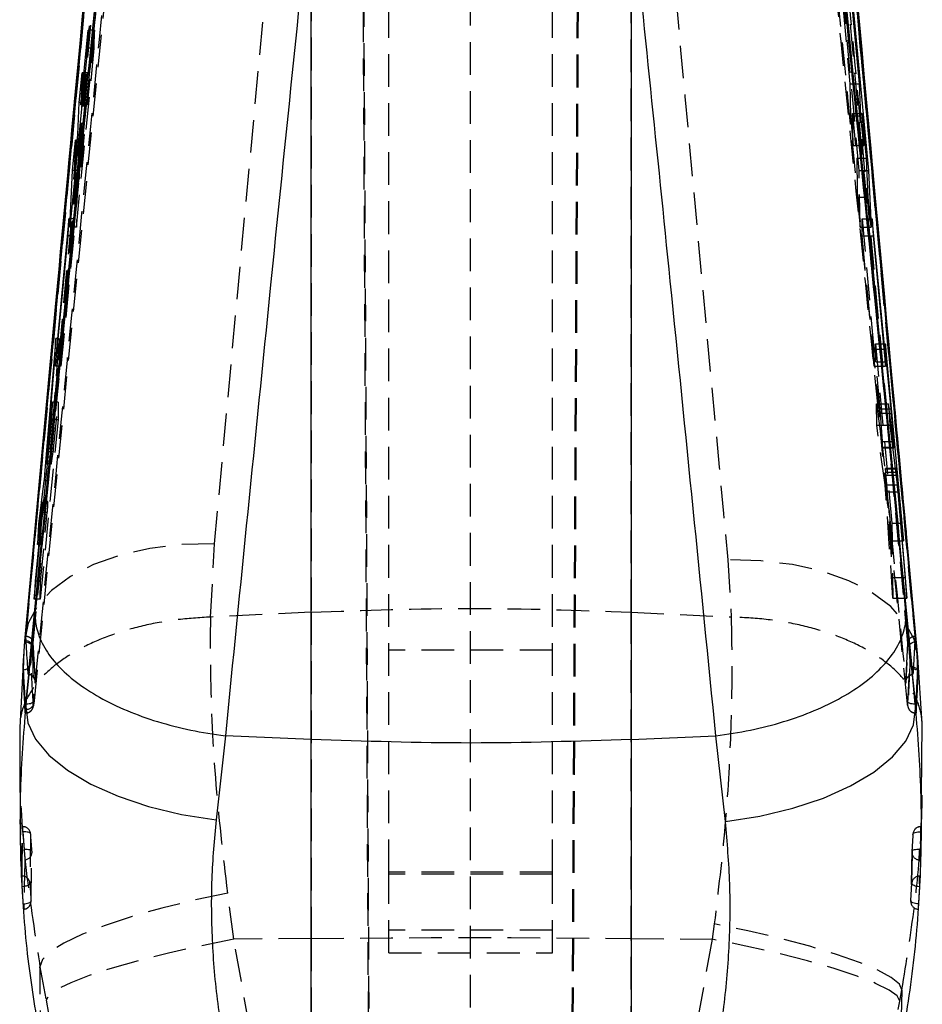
# Model space of a CAD drawing. Extents: x 29 to 415, y 5 to 292.
# Tile 19 of 25: x 266 to 301, y 127 to 165. Entities that reach past the tile are written whole.
import ezdxf

# ---------------------------------------------------------------- set-up
doc = ezdxf.new("R2010")
doc.units = 0
doc.linetypes.add('HIDDEN', pattern=[1.905, 1.27, -0.635])
doc.layers.get('0').update_dxf_attribs({"linetype": 'CONTINUOUS'})

msp = doc.modelspace()

# ---------------------------------------------------------------- linework, layer by layer
at = {"color": 7, "linetype": 'HIDDEN'}
for p, q in [((273.464597, 144.882441), (277.210506, 185.475849)), ((277.210506, 185.475849), (277.210506, 142.224338)), ((289.630722, 142.224338), (289.630722, 185.075487)), ((266.389496, 140.946016), (270.307654, 183.347188)), ((279.139267, 182.757006), (279.530055, 105.971475)), ((279.47313, 124.938012), (279.181867, 182.759193)), ((280.22582, 132.134405), (280.22582, 182.723773)), ((283.40082, 105.930608), (283.40082, 182.867381)), ((286.57582, 132.134405), (286.57582, 182.725295)), ((287.662383, 182.910214), (287.270825, 105.959233)), ((287.621292, 182.910847), (287.32573, 124.246818)), ((266.152113, 138.661486), (269.903289, 175.874491)), ((270.206592, 176.005605), (266.455341, 138.789502)), ((298.483203, 159.363827), (297.851226, 166.318654)), ((297.86165, 165.621937), (298.124585, 162.72837)), ((268.805472, 164.812206), (268.516283, 161.918641)), ((268.805472, 164.812206), (268.553212, 164.812206)), ((268.794708, 164.115489), (268.805472, 164.812206)), ((266.975853, 146.904599), (268.736221, 164.333456)), ((268.099628, 157.160661), (268.794708, 164.115489)), ((268.794708, 164.115489), (268.527221, 164.115489)), ((268.535439, 163.158488), (268.323826, 163.158488)), ((268.535439, 163.158488), (268.419764, 162.001061)), ((298.124585, 162.72837), (298.143136, 161.488524)), ((298.124585, 162.72837), (298.495098, 162.72837)), ((268.419764, 162.001061), (268.277491, 162.001061)), ((268.516283, 161.918641), (268.313451, 161.918641)), ((298.143136, 161.488524), (298.24831, 160.331099)), ((298.143136, 161.488524), (298.546231, 161.488524)), ((298.229759, 161.570944), (298.387115, 159.839271)), ((298.24831, 160.331099), (298.229759, 161.570944)), ((298.229759, 161.570944), (298.542832, 161.570944)), ((268.250816, 160.53599), (268.060881, 160.53599)), ((268.250816, 160.53599), (268.133668, 159.363827)), ((268.400608, 160.761215), (268.200825, 160.761215)), ((268.400608, 160.761215), (268.227541, 159.029542)), ((268.227541, 159.029542), (268.250816, 160.53599)), ((298.24831, 160.331099), (298.658218, 160.331099)), ((298.387115, 159.839271), (298.409653, 158.332823)), ((298.387115, 159.839271), (298.770177, 159.839271)), ((268.133668, 159.363827), (268.010034, 159.363827)), ((268.133668, 159.363827), (268.099628, 157.160661)), ((298.516167, 157.160661), (298.483203, 159.363827)), ((298.483203, 159.363827), (298.791559, 159.363827)), ((268.227541, 159.029542), (268.03232, 159.029542)), ((298.409653, 158.332823), (298.516167, 157.160661)), ((298.409653, 158.332823), (298.837927, 158.332823)), ((267.506051, 152.434409), (268.011495, 157.491576)), ((268.011495, 157.491576), (267.810219, 157.491576)), ((298.60495, 156.825685), (298.594975, 157.491906)), ((298.594975, 157.491906), (299.054538, 152.434242)), ((298.594975, 157.491906), (298.990358, 157.491906)), ((268.099628, 157.160661), (267.850465, 157.160661)), ((298.516167, 157.160661), (298.951697, 157.160661)), ((268.001212, 156.825549), (267.495771, 151.768435)), ((268.001212, 156.825549), (267.779347, 156.825549)), ((299.064513, 151.768052), (298.60495, 156.825685)), ((298.60495, 156.825685), (299.021855, 156.825685)), ((267.036296, 147.587021), (267.437307, 152.843092)), ((267.437307, 152.843092), (267.30805, 152.843092)), ((267.437307, 152.843092), (267.424538, 152.016011)), ((299.129283, 151.944224), (299.118848, 152.641044)), ((299.118848, 152.641044), (299.750825, 145.685882)), ((299.118848, 152.641044), (299.500089, 152.641044)), ((267.506051, 152.434409), (267.355945, 152.434409)), ((299.054538, 152.434242), (299.064513, 151.768052)), ((299.054538, 152.434242), (299.444183, 152.434242)), ((267.424538, 152.016011), (267.265588, 152.016011)), ((267.495771, 151.768435), (267.29173, 151.768435)), ((299.064513, 151.768052), (299.508253, 151.768052)), ((299.294905, 150.121496), (299.129283, 151.944224)), ((299.129283, 151.944224), (299.536712, 151.944224)), ((267.399296, 150.380802), (267.179453, 150.380802)), ((267.217138, 148.558245), (267.399296, 150.380802)), ((267.399296, 150.380802), (267.388541, 149.684188)), ((299.166161, 149.481204), (299.153775, 150.308528)), ((299.153775, 150.308528), (299.385558, 148.631186)), ((299.153775, 150.308528), (299.624797, 150.308528)), ((299.294905, 150.121496), (299.710091, 150.121496)), ((299.383062, 148.8523), (299.308002, 149.954975)), ((299.308002, 149.954975), (299.724858, 149.954975)), ((267.388541, 149.684188), (266.693474, 142.729819)), ((267.388541, 149.684188), (267.141863, 149.684188)), ((299.488091, 147.167236), (299.166161, 149.481204)), ((299.166161, 149.481204), (299.670498, 149.481204)), ((299.383062, 148.8523), (299.816804, 148.8523)), ((299.385558, 148.631186), (299.774514, 148.63119)), ((267.136251, 148.247533), (266.948444, 148.247533)), ((267.203588, 148.445331), (267.020957, 148.445331)), ((267.217138, 148.558245), (267.031977, 148.558245)), ((267.1316, 148.005009), (267.203588, 148.445331)), ((299.391644, 148.602911), (299.777973, 148.602911)), ((299.392921, 148.606897), (299.833808, 148.606897)), ((267.125986, 148.087387), (266.935771, 148.087387)), ((266.975835, 147.983), (267.126137, 147.983)), ((267.1316, 148.005009), (266.977982, 148.005009)), ((267.036296, 147.587021), (266.937188, 147.587021)), ((299.499236, 147.787884), (299.877707, 147.787884)), ((299.876639, 147.796602), (299.500949, 147.796602)), ((299.509842, 147.542962), (299.782542, 143.567946)), ((299.509842, 147.542962), (299.907676, 147.542962)), ((299.76126, 144.989096), (299.518536, 147.660345)), ((299.518536, 147.660345), (299.944328, 147.660345)), ((266.738424, 145.641924), (267.009431, 147.320726)), ((267.009431, 147.320726), (266.911199, 147.320726)), ((299.488091, 147.167236), (299.953652, 147.167236)), ((299.79445, 142.772776), (299.512606, 146.894966)), ((299.512606, 146.894966), (299.979718, 146.894966)), ((266.988881, 146.490098), (266.792195, 146.490098)), ((266.995649, 146.428068), (266.824079, 146.428068)), ((266.994705, 146.514536), (266.832517, 146.514536)), ((266.992643, 146.509432), (266.988881, 146.490098)), ((266.704226, 143.426363), (266.97118, 146.097337)), ((266.97118, 146.097337), (266.791802, 146.097337)), ((266.738424, 145.641924), (266.687603, 145.641924)), ((266.726154, 144.847025), (266.738424, 145.641924)), ((299.750825, 145.685882), (299.76126, 144.989096)), ((299.750825, 145.685882), (300.132362, 145.685882)), ((266.726154, 144.847025), (266.589582, 144.847025)), ((273.311837, 142.038677), (273.464597, 144.882441)), ((299.76126, 144.989096), (300.198719, 144.989096)), ((293.38114, 144.258742), (293.520504, 142.039139)), ((266.704226, 143.426363), (266.531124, 143.426363)), ((266.693474, 142.729819), (266.704226, 143.426363)), ((299.782542, 143.567946), (299.79445, 142.772776)), ((299.782542, 143.567946), (300.265431, 143.567946)), ((266.693474, 142.729819), (266.463145, 142.729819)), ((299.79445, 142.772776), (300.333717, 142.772776)), ((277.210506, 142.224338), (273.313757, 142.038756)), ((277.210506, 142.224338), (277.210506, 129.566175)), ((289.630722, 142.224338), (293.516368, 142.039285)), ((289.630722, 129.566175), (289.630722, 142.224338)), ((273.313757, 142.038756), (273.311837, 142.038677)), ((293.520504, 142.039139), (293.516368, 142.039285)), ((266.139023, 141.300116), (266.148125, 141.299215)), ((266.507504, 139.518057), (266.417933, 141.05779)), ((300.337245, 140.229852), (300.377262, 141.021371)), ((300.64178, 141.299192), (300.651094, 141.300116)), ((266.06081, 140.713454), (266.02197, 139.992368)), ((266.384592, 140.893184), (266.389496, 140.946016)), ((286.57582, 140.758224), (280.22582, 140.758224)), ((300.331255, 140.269895), (300.289392, 139.515784)), ((300.295671, 139.468369), (300.337245, 140.229852)), ((300.451874, 140.304454), (300.453152, 140.269749)), ((266.455341, 138.789502), (266.443614, 138.676435)), ((266.121175, 138.446276), (266.128616, 138.317127)), ((266.128616, 138.317127), (266.129443, 138.321963)), ((266.140386, 138.463624), (266.152113, 138.661486)), ((266.143273, 138.661486), (266.152113, 138.661486)), ((300.370095, 138.592717), (300.369046, 138.5923)), ((300.649909, 138.661486), (300.658961, 138.661486)), ((300.672274, 138.316487), (300.673326, 138.317127)), ((300.673326, 138.317127), (300.680454, 138.454889)), ((266.020082, 133.902174), (266.000298, 133.902174)), ((266.020082, 133.701876), (266.020082, 133.903657)), ((300.874507, 133.701876), (300.874507, 133.902971)), ((300.890162, 133.902174), (300.874507, 133.902174)), ((266.016213, 133.701876), (266.070772, 133.012191)), ((266.016213, 133.701876), (266.020082, 133.701876)), ((300.874507, 133.701876), (300.878733, 133.701876)), ((266.070772, 133.012191), (266.074504, 132.968773)), ((266.074504, 133.012191), (266.070772, 133.012191)), ((266.074504, 132.968773), (266.074504, 133.012191)), ((300.830898, 132.94964), (300.835296, 133.012191)), ((300.830898, 133.012191), (300.830898, 132.94964)), ((300.835296, 133.012191), (300.830898, 133.012191)), ((265.978979, 131.988653), (265.993574, 131.988653)), ((265.993574, 131.658558), (265.993574, 131.988653)), ((286.57582, 132.134405), (280.22582, 132.134405)), ((280.22582, 129.005656), (280.22582, 132.134405)), ((286.57582, 132.064675), (280.22582, 132.064675)), ((286.57582, 129.005656), (286.57582, 132.134405)), ((300.829719, 131.67904), (300.829719, 131.988653)), ((300.829719, 131.988653), (300.843441, 131.988653)), ((265.99738, 131.587573), (265.993574, 131.658558)), ((300.829719, 131.67904), (300.825145, 131.587599)), ((274.208949, 129.535266), (273.97255, 131.323111)), ((300.48646, 131.010645), (300.486974, 131.02242)), ((292.859158, 130.1292), (292.779553, 129.53375)), ((277.210506, 129.566175), (274.208949, 129.535266)), ((277.210506, 112.90269), (274.208949, 129.535266)), ((277.210506, 129.566175), (277.210506, 112.90269)), ((286.57582, 129.883357), (280.22582, 129.883357)), ((289.630722, 112.338689), (289.630722, 129.566175)), ((289.630722, 129.566175), (292.779553, 129.53375)), ((292.779553, 129.53375), (289.630722, 112.338689)), ((280.22582, 129.005656), (286.57582, 129.005656)), ((266.666343, 128.618163), (266.687262, 128.469714)), ((266.687262, 128.469714), (266.923645, 127.16613)), ((300.061131, 127.137505), (300.140734, 127.571688)), ((266.923645, 127.16613), (269.924813, 110.535045)), ((296.912415, 109.942932), (300.061131, 127.137505))]:
    msp.add_line(p, q, dxfattribs=at)
at = {"color": 7, "linetype": 'CONTINUOUS'}
for p, q in [((266.139023, 141.300116), (269.92472, 181.939278)), ((268.736221, 164.333456), (269.9019, 175.874491)), ((277.210506, 137.285743), (277.210506, 170.326653)), ((289.630722, 169.995325), (289.630722, 137.285743)), ((298.19443, 166.318654), (298.850376, 159.363827)), ((298.495098, 162.72837), (298.219823, 165.621937)), ((268.274191, 161.918641), (268.553212, 164.812206)), ((268.553212, 164.812206), (268.527221, 164.115489)), ((268.527221, 164.115489), (267.850465, 157.160661)), ((268.21396, 162.001061), (268.323826, 163.158488)), ((268.323826, 163.158488), (268.274191, 161.918641)), ((298.546231, 161.488524), (298.495098, 162.72837)), ((268.162564, 160.761215), (268.21396, 162.001061)), ((268.277491, 162.001061), (268.21396, 162.001061)), ((268.313451, 161.918641), (268.274191, 161.918641)), ((298.542832, 161.570944), (298.605272, 161.570944)), ((298.658218, 160.331099), (298.546231, 161.488524)), ((298.605272, 161.570944), (298.658218, 160.331099)), ((298.770177, 159.839271), (298.605272, 161.570944)), ((267.94985, 159.363827), (268.060881, 160.53599)), ((267.995533, 159.029542), (268.162564, 160.761215)), ((268.060881, 160.53599), (267.995533, 159.029542)), ((268.200825, 160.761215), (268.162564, 160.761215)), ((298.837927, 158.332823), (298.770177, 159.839271)), ((267.850465, 157.160661), (267.94985, 159.363827)), ((268.010034, 159.363827), (267.94985, 159.363827)), ((298.791559, 159.363827), (298.850376, 159.363827)), ((298.850376, 159.363827), (298.951697, 157.160661)), ((268.03232, 159.029542), (267.995533, 159.029542)), ((298.951697, 157.160661), (298.837927, 158.332823)), ((267.810219, 157.491576), (267.3262, 152.434409)), ((267.779347, 156.825549), (267.810219, 157.491576)), ((299.473058, 152.434242), (298.990358, 157.491906)), ((298.990358, 157.491906), (299.021855, 156.825685)), ((267.29173, 151.768435), (267.779347, 156.825549)), ((299.021855, 156.825685), (299.508253, 151.768052)), ((267.281511, 154.077605), (266.081666, 141.100634)), ((267.30805, 152.843092), (266.86871, 147.587021)), ((267.265588, 152.016011), (267.30805, 152.843092)), ((300.157394, 145.685882), (299.500089, 152.641044)), ((299.500089, 152.641044), (299.536712, 151.944224)), ((267.3262, 152.434409), (267.29173, 151.768435)), ((267.355945, 152.434409), (267.3262, 152.434409)), ((299.444183, 152.434242), (299.473058, 152.434242)), ((299.508253, 151.768052), (299.473058, 152.434242)), ((266.948444, 148.247533), (267.265588, 152.016011)), ((299.536712, 151.944224), (299.710091, 150.121496)), ((267.179453, 150.380802), (267.002763, 148.558245)), ((267.141863, 149.684188), (267.179453, 150.380802)), ((299.828808, 148.63119), (299.624797, 150.308528)), ((299.624797, 150.308528), (299.670498, 149.481204)), ((299.724858, 149.954975), (299.816804, 148.8523)), ((266.463145, 142.729819), (267.141863, 149.684188)), ((299.670498, 149.481204), (299.953652, 147.167236)), ((299.774514, 148.63119), (299.828808, 148.631186)), ((266.990706, 148.445331), (266.934493, 148.005009)), ((299.777973, 148.602911), (299.833001, 148.602911)), ((266.93087, 147.983), (266.975835, 147.983)), ((266.977982, 148.005009), (266.934493, 148.005009)), ((299.928965, 147.796602), (299.876639, 147.796602)), ((299.877707, 147.787884), (299.928305, 147.787884)), ((299.928305, 147.787884), (299.928965, 147.793677)), ((299.944328, 147.660345), (300.198719, 144.989096)), ((300.284655, 143.567946), (299.945807, 147.542962)), ((266.843022, 147.320726), (266.635799, 145.641924)), ((266.143273, 138.661486), (266.975853, 146.904599)), ((299.979718, 146.894966), (300.333717, 142.772776)), ((266.589582, 144.847025), (266.792195, 146.490098)), ((266.792195, 146.490098), (266.795769, 146.513496)), ((266.824079, 146.428068), (266.792245, 146.428068)), ((266.832517, 146.514536), (266.796009, 146.514536)), ((266.764197, 146.097337), (266.505282, 143.426363)), ((266.635799, 145.641924), (266.589582, 144.847025)), ((266.687603, 145.641924), (266.635799, 145.641924)), ((300.132362, 145.685882), (300.157394, 145.685882)), ((300.198719, 144.989096), (300.157394, 145.685882)), ((300.764039, 140.478612), (300.321752, 145.271767)), ((266.505282, 143.426363), (266.463145, 142.729819)), ((266.531124, 143.426363), (266.505282, 143.426363)), ((300.265431, 143.567946), (300.284655, 143.567946)), ((300.333717, 142.772776), (300.284655, 143.567946)), ((266.142074, 138.564304), (266.506316, 142.2324)), ((300.296852, 142.232482), (300.668044, 138.488427)), ((266.081666, 141.100634), (266.06081, 140.713454)), ((266.081666, 141.100634), (266.084047, 140.989874)), ((266.092507, 141.081933), (266.084047, 140.989874)), ((266.097465, 141.135097), (266.092507, 141.081933)), ((300.758343, 140.348893), (300.764039, 140.478612)), ((300.926702, 137.887572), (300.764039, 140.478612)), ((266.02197, 139.992368), (265.901357, 137.753077)), ((266.015948, 139.992368), (266.036583, 139.992368)), ((300.756547, 139.992368), (300.755258, 140.053306)), ((300.756547, 139.992368), (300.780657, 139.992368)), ((266.140291, 138.631672), (266.143273, 138.661486)), ((266.140291, 138.631672), (266.142074, 138.564304)), ((300.658961, 138.661486), (300.670959, 138.543286)), ((300.668044, 138.488427), (300.670959, 138.543286)), ((265.901357, 137.753077), (265.903458, 136.600618)), ((300.904026, 135.120303), (300.926702, 137.887572)), ((273.887887, 137.43211), (273.52021, 134.169579)), ((273.881876, 137.432598), (273.887887, 137.43211)), ((277.210506, 137.285743), (273.887887, 137.43211)), ((277.210506, 123.95531), (277.210506, 137.285743)), ((289.630722, 137.285743), (292.915361, 137.430437)), ((289.630722, 137.285743), (289.630722, 123.95531)), ((292.915361, 137.430437), (292.921362, 137.430925)), ((293.290007, 134.100792), (292.915361, 137.430437)), ((266.061462, 130.927075), (266.056871, 130.701095)), ((300.770377, 130.70241), (300.770143, 130.701036))]:
    msp.add_line(p, q, dxfattribs=at)
at = {"color": 8, "linetype": 'CONTINUOUS'}
for p, q in [((267.020957, 148.445331), (266.990706, 148.445331)), ((267.031977, 148.558245), (267.002763, 148.558245)), ((266.937188, 147.587021), (266.86871, 147.587021)), ((299.907676, 147.542962), (299.945807, 147.542962)), ((266.911199, 147.320726), (266.843022, 147.320726)), ((266.791802, 146.097337), (266.764197, 146.097337)), ((266.097465, 141.135097), (266.150627, 141.127937)), ((300.63839, 141.073894), (300.696069, 141.081907))]:
    msp.add_line(p, q, dxfattribs=at)
at = {"color": 7, "linetype": 'HIDDEN', "flags": 128}
for points in [[(273.464597, 144.882441), (272.181008, 144.847107), (270.948921, 144.697264), (269.800203, 144.436785), (268.764566, 144.07241), (267.868796, 143.613563), (267.136059, 143.072114), (266.585307, 142.46206), (266.230786, 141.799186), (266.081666, 141.100634)], [(300.764039, 140.478612), (300.613852, 141.176642), (300.258562, 141.839009), (299.707345, 142.448608), (298.974439, 142.989688), (298.078777, 143.448279), (297.043494, 143.81253), (295.895329, 144.073036), (294.663942, 144.223065), (293.38114, 144.258742)], [(266.150627, 141.127937), (266.156295, 141.126864), (266.212441, 141.112693), (266.263753, 141.093132), (266.308268, 141.068921), (266.344286, 141.040989), (266.370426, 141.010404), (266.385691, 140.978337), (266.389496, 140.946016)], [(266.153898, 141.073254), (266.207467, 141.059649), (266.258778, 141.040136), (266.303297, 141.015977), (266.339322, 140.98809), (266.365477, 140.957539), (266.380762, 140.925494), (266.384592, 140.893184)], [(300.404254, 140.892819), (300.408015, 140.92514), (300.42324, 140.957203), (300.449343, 140.987784), (300.485327, 141.01572), (300.529817, 141.039931), (300.58111, 141.0595), (300.637243, 141.073671), (300.63839, 141.073894)], [(266.455341, 138.789502), (266.447842, 138.76047), (266.429448, 138.733518), (266.40084, 138.709635), (266.363069, 138.689709), (266.317529, 138.674465), (266.265897, 138.66447), (266.210071, 138.660089), (266.152113, 138.661486)], [(300.649909, 138.661486), (300.591975, 138.660096), (300.536174, 138.664477), (300.484558, 138.674468), (300.439026, 138.689705), (300.401255, 138.70962), (300.372636, 138.733484), (300.35422, 138.760418), (300.346683, 138.789435)], [(266.323836, 133.620266), (266.317222, 133.63966), (266.299406, 133.657523), (266.271062, 133.673188), (266.233258, 133.686063), (266.187418, 133.695659), (266.135271, 133.701619), (266.078783, 133.703717), (266.020082, 133.701876)], [(300.570476, 133.616057), (300.577115, 133.635533), (300.594957, 133.653641), (300.623333, 133.669694), (300.661172, 133.68309), (300.707049, 133.693327), (300.759235, 133.70001), (300.815764, 133.702897), (300.874507, 133.701876)], [(266.377933, 132.942334), (266.371296, 132.960164), (266.35348, 132.976365), (266.325155, 132.990335), (266.287392, 133.001544), (266.241608, 133.009568), (266.18953, 133.01411), (266.133122, 133.014996), (266.074504, 133.012191)], [(300.830898, 133.012191), (300.772257, 133.014158), (300.71582, 133.012474), (300.663713, 133.007203), (300.617892, 132.998538), (300.580084, 132.986807), (300.551708, 132.972453), (300.533834, 132.956017), (300.527133, 132.938114)], [(265.99738, 131.587573), (266.056574, 131.592542), (266.113352, 131.601085), (266.165536, 131.612868), (266.211124, 131.627445), (266.248367, 131.64425), (266.275839, 131.662645), (266.292484, 131.681923), (266.297664, 131.70134)], [(300.525587, 131.700539), (300.53061, 131.681137), (300.54711, 131.661911), (300.574449, 131.643594), (300.611581, 131.62689), (300.657082, 131.612439), (300.709206, 131.600798), (300.765952, 131.592408), (300.825145, 131.587599)], [(273.97255, 131.323111), (272.668263, 131.05014), (271.419154, 130.74527), (270.259477, 130.416852), (269.221034, 130.073898), (268.332302, 129.725814), (267.617657, 129.382141), (267.096694, 129.052308), (266.783701, 128.745359), (266.687262, 128.469714)], [(266.039969, 130.905398), (266.099063, 130.911194), (266.155708, 130.920522), (266.207734, 130.933021), (266.253147, 130.948216), (266.290208, 130.96552), (266.317498, 130.984277), (266.333967, 131.003764), (266.338989, 131.023232)], [(300.785182, 130.905435), (300.726087, 130.911071), (300.669476, 130.920243), (300.617516, 130.932596), (300.572199, 130.947665), (300.535263, 130.964865), (300.508123, 130.983539), (300.491817, 131.002974), (300.486974, 131.02242)], [(300.140734, 127.571688), (300.044272, 127.794605), (299.731388, 128.05101), (299.210663, 128.333867), (298.496374, 128.635426), (297.608108, 128.947411), (296.570221, 129.261271), (295.411171, 129.568402), (294.16274, 129.860379), (292.859158, 130.1292)], [(274.208949, 129.535266), (272.913863, 129.275293), (271.672924, 128.996611), (270.51968, 128.706746), (269.485309, 128.413544), (268.597778, 128.124923), (267.881078, 127.848689), (267.354589, 127.592315), (267.032543, 127.362725), (266.923645, 127.16613)], [(277.210506, 129.566175), (278.760445, 129.580133), (280.312602, 129.590106), (281.866238, 129.596092), (283.420614, 129.598089), (284.97499, 129.596092), (286.528626, 129.590106), (288.080783, 129.580133), (289.630722, 129.566175)], [(300.061131, 127.137505), (299.960449, 127.334118), (299.644498, 127.564774), (299.121899, 127.823175), (298.406913, 128.102273), (297.519053, 128.394455), (296.482546, 128.691741), (295.325677, 128.986024), (294.080016, 129.269269), (292.779553, 129.53375)]]:
    msp.add_lwpolyline(points, dxfattribs=at)
at = {"color": 8, "linetype": 'CONTINUOUS', "flags": 128}
msp.add_lwpolyline([(266.092507, 141.081933), (266.151329, 141.07376), (266.153898, 141.073254)], dxfattribs=at)
at = {"color": 7, "linetype": 'CONTINUOUS', "flags": 128}
for points in [[(266.142074, 138.564304), (266.217747, 137.933732), (266.518777, 137.30025), (267.036693, 136.681684), (267.756926, 136.095435), (268.659212, 135.557995), (269.718167, 135.084488), (270.903998, 134.688229), (272.183343, 134.380375), (273.52021, 134.169579)], [(293.290007, 134.100792), (294.627437, 134.31142), (295.907281, 134.618942), (297.093503, 135.014695), (298.1527, 135.487535), (299.055049, 136.024152), (299.77514, 136.609432), (300.2927, 137.226899), (300.593156, 137.859166), (300.668044, 138.488427)]]:
    msp.add_lwpolyline(points, dxfattribs=at)
at = {"color": 7, "linetype": 'HIDDEN'}
for centre, radius, start, end in [((266.038174, 140.295885), 0.302927, 306.0582452, 355.7560035), ((300.721695, 140.333418), 0.27137, 186.1269337, 239.8194566), ((300.754994, 140.295897), 0.302972, 184.9510375, 235.3176468), ((266.129054, 138.621259), 0.304132, 269.9175304, 354.7560323), ((266.179486, 138.730347), 0.269573, 261.6601334, 348.4637181), ((300.671064, 138.619747), 0.303263, 185.1927397, 270.2284978), ((300.671385, 138.620528), 0.302571, 185.2739082, 223.0069134), ((300.673501, 138.623159), 0.306032, 247.5059665, 269.9672254), ((266.020081, 133.599156), 0.3045, 4.154618, 90), ((266.020684, 133.598222), 0.303953, 4.1590817, 90.1135477), ((300.873749, 133.598389), 0.303786, 89.857008, 176.6658012), ((300.874506, 133.599156), 0.3045, 90, 176.7482101), ((266.075578, 132.917472), 0.303375, 275.021248, 4.7007359), ((266.074504, 132.917038), 0.3045, 358.5369375, 4.9671224), ((300.83002, 132.917659), 0.303577, 176.1365746, 265.8409277), ((300.830899, 132.917038), 0.3045, 175.9373115, 178.930259), ((265.994232, 131.68477), 0.303884, 3.1257472, 90.1241006), ((300.828938, 131.684899), 0.303755, 89.8526906, 177.048658), ((266.036135, 131.003859), 0.303472, 273.9178729, 3.6602912), ((266.035148, 131.003345), 0.3045, 274.1749925, 359.1163229), ((300.790873, 131.003345), 0.3045, 178.6634965, 266.0900533), ((300.790051, 131.004045), 0.303662, 178.754656, 266.241009)]:
    msp.add_arc(centre, radius, start, end, dxfattribs=at)
at = {"color": 8, "linetype": 'CONTINUOUS'}
for centre, radius, start, end in [((266.036521, 140.297885), 0.305517, 270.0115975, 306.088106), ((300.756618, 140.297963), 0.305595, 235.2877097, 269.9867754), ((300.750467, 140.375534), 0.322263, 239.161707, 270.8518587)]:
    msp.add_arc(centre, radius, start, end, dxfattribs=at)
at = {"color": 7, "linetype": 'HIDDEN'}
for centre, major_axis, ratio, start_param, end_param in [((299.296992, 149.981903), (-0.019653, 0.2752), 0.03301569, 4.612023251, 5.242010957), ((299.371669, 148.88291), (-0.019996, 0.279996), 0.03301569, 2.685980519, 3.308162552), ((267.147749, 148.262502), (0.021925, 0.279996), 0.036712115, 1.627153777, 2.249335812), ((267.219296, 148.697862), (0.02155, 0.275199), 0.036712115, 3.55319651, 4.18318423)]:
    msp.add_ellipse(centre, major_axis=major_axis, ratio=ratio, start_param=start_param, end_param=end_param, dxfattribs=at)
for points, knots in [([(289.630722, 185.075487), (289.996186, 181.060614), (291.234689, 167.45484), (292.493668, 153.849404), (293.38114, 144.258742)], [0, 0, 0, 0, 0.295086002, 1, 1, 1, 1]), ([(296.497853, 183.347113), (297.142935, 176.271327), (298.433095, 162.119806), (299.747203, 147.968464), (300.404254, 140.892819)], [0, 0, 0, 0, 0.500001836, 1, 1, 1, 1]), ([(266.148125, 141.299215), (266.148189, 141.299898), (266.783352, 148.08319), (268.052262, 161.62612), (269.302369, 175.172586), (269.92682, 181.939278)], [0, 0, 0, 0, 0.000050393, 0.500508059, 1, 1, 1, 1]), ([(270.230393, 182.082203), (269.605914, 175.315017), (268.342878, 161.628086), (267.060699, 147.941146), (266.412465, 141.021398)], [0, 0, 0, 0, 0.494426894, 1, 1, 1, 1]), ([(300.377262, 141.021371), (299.731911, 147.941122), (298.455431, 161.628123), (297.197099, 175.315045), (296.574943, 182.082256)], [0, 0, 0, 0, 0.505571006, 1, 1, 1, 1]), ([(296.878522, 181.939278), (297.500931, 175.172718), (298.746946, 161.626576), (300.007403, 148.082152), (300.641716, 141.299883), (300.64178, 141.299192)], [0, 0, 0, 0, 0.49949394, 0.99994905, 1, 1, 1, 1]), ([(300.346683, 138.789435), (299.730387, 144.992992), (298.497813, 157.399925), (297.232951, 169.803618), (296.60053, 176.005373)], [0, 0, 0, 0, 0.500007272, 1, 1, 1, 1]), ([(296.90381, 175.874491), (297.536234, 169.673358), (298.801083, 157.271075), (300.033633, 144.864688), (300.649909, 138.661486)], [0, 0, 0, 0, 0.499999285, 1, 1, 1, 1]), ([(266.50571, 139.468436), (267.10768, 145.542747), (268.304613, 157.620677), (269.526089, 169.695948), (270.133253, 175.698245)], [0, 0, 0, 0, 0.502926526, 1, 1, 1, 1]), ([(296.673628, 175.698244), (297.28008, 169.695944), (298.500125, 157.620674), (299.694825, 145.542699), (300.295671, 139.468369)], [0, 0, 0, 0, 0.49707375, 1, 1, 1, 1]), ([(299.392921, 148.606897), (299.393338, 148.615138), (299.394171, 148.631619), (299.39226, 148.692627), (299.388488, 148.768671), (299.384779, 148.825838), (299.383062, 148.8523)], [0, 0, 0, 0, 0.258715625, 0.517436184, 0.77661529, 1, 1, 1, 1]), ([(267.125986, 148.087387), (267.125005, 148.064551), (267.123043, 148.018879), (267.123757, 147.999594), (267.124114, 147.989952)], [0, 0, 0, 0, 0.499996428, 1, 1, 1, 1]), ([(267.126137, 147.986461), (267.126439, 147.985443), (267.127526, 147.981775), (267.129891, 147.995265), (267.1316, 148.005009)], [0, 0, 0, 0, 0.277588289, 1, 1, 1, 1]), ([(267.009431, 147.320726), (267.011656, 147.336295), (267.016106, 147.367434), (267.024242, 147.445068), (267.031182, 147.52177), (267.034962, 147.570006), (267.036296, 147.587021)], [0, 0, 0, 0, 0.281907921, 0.563815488, 0.846142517, 1, 1, 1, 1]), ([(299.499236, 147.787884), (299.49902, 147.777315), (299.498589, 147.756178), (299.501064, 147.690015), (299.505021, 147.615709), (299.508444, 147.564058), (299.509842, 147.542962)], [0, 0, 0, 0, 0.270681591, 0.541318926, 0.812651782, 1, 1, 1, 1]), ([(299.518536, 147.660345), (299.516104, 147.685775), (299.511239, 147.736635), (299.505119, 147.783435), (299.500902, 147.801878), (299.499748, 147.792189), (299.499236, 147.787884)], [0, 0, 0, 0, 0.263735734, 0.527489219, 0.790102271, 1, 1, 1, 1]), ([(299.512606, 146.894966), (299.510353, 146.926386), (299.505846, 146.989222), (299.498315, 147.075816), (299.492256, 147.135303), (299.489176, 147.158918), (299.488091, 147.167236)], [0, 0, 0, 0, 0.28213287, 0.564243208, 0.846502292, 1, 1, 1, 1]), ([(266.97118, 146.097337), (266.97391, 146.126016), (266.979371, 146.183378), (266.986891, 146.27946), (266.99259, 146.364786), (266.994711, 146.408652), (266.995649, 146.428068)], [0, 0, 0, 0, 0.26403367, 0.528110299, 0.791131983, 1, 1, 1, 1]), ([(266.995649, 146.428068), (266.996352, 146.448098), (266.997757, 146.488157), (266.997106, 146.514549), (266.995257, 146.511624), (266.994705, 146.510751)], [0, 0, 0, 0, 0.412239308, 0.824468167, 1, 1, 1, 1]), ([(277.210506, 142.224338), (279.280542, 142.29814), (283.420614, 142.445744), (287.560686, 142.29814), (289.630722, 142.224338)], [0, 0, 0, 0, 0.500000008, 1, 1, 1, 1]), ([(273.311837, 142.038677), (272.865476, 142.010636), (271.959807, 141.95374), (270.670756, 141.71387), (269.464016, 141.364638), (268.39731, 140.910975), (267.481106, 140.360652), (266.758047, 139.738371), (266.235228, 139.050901), (265.970032, 138.407331), (265.905387, 137.96799), (265.901831, 137.778392), (265.901357, 137.753077)], [0, 0, 0, 0, 0.112428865, 0.228118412, 0.340547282, 0.456236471, 0.56866781, 0.684359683, 0.796795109, 0.912490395, 0.988316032, 1, 1, 1, 1]), ([(273.97255, 131.323111), (273.799103, 132.827738), (273.447508, 135.877787), (273.302696, 139.438286), (273.311131, 141.421526), (273.313757, 142.038756)], [0, 0, 0, 0, 0.40141113, 0.813705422, 1, 1, 1, 1]), ([(293.516368, 142.039285), (293.529063, 141.317239), (293.554549, 139.867658), (293.494763, 137.170856), (293.313252, 133.931452), (293.011429, 131.404209), (292.859158, 130.1292)], [0, 0, 0, 0, 0.196932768, 0.39536257, 0.694957, 1, 1, 1, 1]), ([(300.926702, 137.887572), (300.92593, 137.912808), (300.920443, 138.092335), (300.855613, 138.51662), (300.594333, 139.145887), (300.07798, 139.822901), (299.351474, 140.437024), (298.443002, 140.973345), (297.37149, 141.413866), (296.172781, 141.747064), (294.878138, 141.970415), (293.973049, 142.016231), (293.520504, 142.039139)], [0, 0, 0, 0, 0.011731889, 0.083459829, 0.19803166, 0.31260363, 0.427171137, 0.541738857, 0.656304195, 0.770869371, 0.885434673, 1, 1, 1, 1]), ([(266.148125, 141.299215), (266.167439, 141.296041), (266.211177, 141.288854), (266.278466, 141.260943), (266.353919, 141.206546), (266.4043, 141.133824), (266.40687, 141.079535), (266.407959, 141.056534)], [0, 0, 0, 0, 0.095000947, 0.215141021, 0.404769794, 0.747821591, 1, 1, 1, 1]), ([(266.412465, 141.021398), (266.427586, 140.757569), (266.457252, 140.239994), (266.489769, 139.72226), (266.50571, 139.468436)], [0, 0, 0, 0, 0.50974001, 1, 1, 1, 1]), ([(300.377262, 141.021371), (300.377203, 141.021912), (300.373472, 141.056047), (300.38194, 141.122415), (300.435173, 141.206181), (300.511382, 141.260777), (300.578659, 141.288775), (300.62245, 141.296002), (300.64178, 141.299192)], [0, 0, 0, 0, 0.005309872, 0.335584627, 0.640504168, 0.809006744, 0.915694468, 1, 1, 1, 1]), ([(266.34027, 140.273467), (266.34039, 140.28294), (266.340626, 140.30153), (266.345339, 140.385441), (266.35272, 140.498018), (266.362466, 140.631228), (266.373635, 140.770984), (266.380939, 140.852447), (266.384592, 140.893184)], [0, 0, 0, 0, 0.1719470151, 0.3374544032, 0.5031218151, 0.6688198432, 0.8343829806, 1, 1, 1, 1]), ([(266.389496, 140.946016), (266.395721, 140.663189), (266.412447, 139.903249), (266.431593, 139.149599), (266.443614, 138.676435)], [0, 0, 0, 0, 0.372171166, 1, 1, 1, 1]), ([(300.404254, 140.892819), (300.408285, 140.848599), (300.416066, 140.763233), (300.428296, 140.61922), (300.43892, 140.487637), (300.44754, 140.373588), (300.450429, 140.327499), (300.451874, 140.304454)], [0, 0, 0, 0, 0.212404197, 0.410041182, 0.607013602, 0.803498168, 1, 1, 1, 1]), ([(266.431912, 138.593462), (266.415515, 138.873499), (266.382719, 139.433574), (266.35442, 139.993503), (266.34027, 140.273467)], [0, 0, 0, 0, 0.499999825, 1, 1, 1, 1]), ([(300.369046, 138.5923), (300.392284, 139.049664), (300.421281, 139.620372), (300.446805, 140.191106), (300.451874, 140.304454)], [0, 0, 0, 0, 0.801398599, 1, 1, 1, 1]), ([(300.453152, 140.269749), (300.440176, 139.99029), (300.414223, 139.431371), (300.384804, 138.872268), (300.370095, 138.592717)], [0, 0, 0, 0, 0.5000005, 1, 1, 1, 1]), ([(266.50571, 139.468436), (266.505797, 139.46953), (266.50637, 139.47679), (266.508352, 139.521225), (266.497291, 139.597701), (266.452082, 139.689092), (266.387602, 139.757007), (266.311855, 139.802025), (266.256132, 139.811877), (266.230063, 139.816486)], [0, 0, 0, 0, 0.007096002, 0.047100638, 0.287229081, 0.494905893, 0.676264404, 0.848546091, 1, 1, 1, 1]), ([(300.295671, 139.468369), (300.295583, 139.469464), (300.294994, 139.476834), (300.293019, 139.521362), (300.304103, 139.597918), (300.34933, 139.689254), (300.413811, 139.757119), (300.489501, 139.80205), (300.54514, 139.811884), (300.571132, 139.816478)], [0, 0, 0, 0, 0.007102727, 0.04780489, 0.287842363, 0.495436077, 0.676740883, 0.84898614, 1, 1, 1, 1]), ([(300.369046, 138.5923), (300.367968, 138.59851), (300.365541, 138.612482), (300.357878, 138.678928), (300.350415, 138.7526), (300.346683, 138.789435)], [0, 0, 0, 0, 0.285719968, 0.642879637, 1, 1, 1, 1]), ([(266.129443, 138.321963), (266.129946, 138.32255), (266.13116, 138.323966), (266.135878, 138.392414), (266.13961, 138.451369), (266.140386, 138.463624)], [0, 0, 0, 0, 0.35944167, 0.866844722, 1, 1, 1, 1]), ([(266.130646, 138.31468), (266.165078, 138.317818), (266.228393, 138.323588), (266.306277, 138.366649), (266.360417, 138.416394), (266.395189, 138.466771), (266.415055, 138.510626), (266.424645, 138.542977), (266.428826, 138.562119), (266.431626, 138.577752), (266.435728, 138.605365), (266.44005, 138.644634), (266.443383, 138.674923)], [0, 0, 0, 0, 0.156792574, 0.288316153, 0.398846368, 0.491931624, 0.567335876, 0.62069505, 0.654861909, 0.692081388, 0.762494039, 1, 1, 1, 1]), ([(266.443614, 138.676435), (266.442841, 138.669465), (266.439121, 138.635918), (266.433903, 138.59328), (266.432576, 138.593401), (266.431912, 138.593462)], [0, 0, 0, 0, 0.115855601, 0.557593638, 1, 1, 1, 1]), ([(300.377296, 138.544642), (300.380012, 138.53488), (300.387849, 138.506711), (300.416765, 138.446808), (300.47743, 138.377225), (300.5693, 138.322685), (300.640458, 138.317971), (300.672641, 138.315838)], [0, 0, 0, 0, 0.083890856, 0.242068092, 0.478193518, 0.763996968, 1, 1, 1, 1]), ([(300.649909, 138.661486), (300.65364, 138.59702), (300.661106, 138.46802), (300.668769, 138.351805), (300.671195, 138.327357), (300.672274, 138.316487)], [0, 0, 0, 0, 0.356829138, 0.714030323, 1, 1, 1, 1]), ([(265.903458, 136.600618), (265.903403, 136.462073), (265.902874, 135.127122), (266.06318, 132.473309), (266.46631, 129.896684), (266.666343, 128.618163)], [0, 0, 0, 0, 0.055124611, 0.531152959, 1, 1, 1, 1]), ([(300.140734, 127.571688), (300.314808, 128.651426), (300.665616, 130.827408), (300.904927, 133.375886), (300.904212, 134.75919), (300.904026, 135.120303)], [0, 0, 0, 0, 0.421237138, 0.848913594, 1, 1, 1, 1]), ([(265.978979, 131.988653), (265.980084, 132.153214), (265.982294, 132.482338), (265.988658, 133.120186), (265.995703, 133.593455), (266.000298, 133.902174)], [0, 0, 0, 0, 0.257988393, 0.515976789, 1, 1, 1, 1]), ([(265.993574, 131.988653), (265.996881, 132.317775), (266.003289, 132.955637), (266.014605, 133.593455), (266.020082, 133.902174)], [0, 0, 0, 0, 0.515976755, 1, 1, 1, 1]), ([(266.000298, 133.902174), (266.000568, 133.902213), (266.001108, 133.902291), (266.004671, 133.859026), (266.009761, 133.791262), (266.014109, 133.731022), (266.016213, 133.701876)], [0, 0, 0, 0, 0.253880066, 0.507742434, 0.761835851, 1, 1, 1, 1]), ([(300.874507, 133.902174), (300.867642, 133.583318), (300.860724, 133.26202), (300.845811, 132.623967), (300.837734, 132.305089), (300.829719, 131.988653)], [0, 0, 0, 0, 0.500000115, 0.503830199, 1, 1, 1, 1]), ([(300.890162, 133.902174), (300.883003, 133.583266), (300.868684, 132.94545), (300.851856, 132.307585), (300.843441, 131.988653)], [0, 0, 0, 0, 0.5000001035, 1, 1, 1, 1]), ([(300.878733, 133.701876), (300.880461, 133.733015), (300.883918, 133.795295), (300.887641, 133.862919), (300.88993, 133.902941), (300.890087, 133.902423), (300.890162, 133.902174)], [0, 0, 0, 0, 0.2547504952, 0.5095280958, 0.7640433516, 1, 1, 1, 1]), ([(266.020082, 133.701876), (266.030757, 133.557708), (266.047735, 133.328439), (266.067258, 133.0978), (266.074504, 133.012191)], [0, 0, 0, 0, 0.628817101, 1, 1, 1, 1]), ([(266.323836, 133.620266), (266.318277, 133.298048), (266.308886, 132.75379), (266.301368, 132.114129), (266.29852, 131.796699), (266.297664, 131.70134)], [0, 0, 0, 0, 0.503777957, 0.850929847, 1, 1, 1, 1]), ([(266.377933, 132.942334), (266.37073, 133.026486), (266.351325, 133.253198), (266.334448, 133.478557), (266.323836, 133.620266)], [0, 0, 0, 0, 0.371184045, 1, 1, 1, 1]), ([(300.525587, 131.700539), (300.526107, 131.720563), (300.528708, 131.820686), (300.539442, 132.2412), (300.551838, 132.761663), (300.563777, 133.300022), (300.568398, 133.518033), (300.570476, 133.616057)], [0, 0, 0, 0, 0.031358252, 0.156790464, 0.658520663, 0.846460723, 1, 1, 1, 1]), ([(300.570476, 133.616057), (300.562198, 133.475796), (300.548899, 133.250455), (300.533098, 133.02372), (300.527133, 132.938114)], [0, 0, 0, 0, 0.622438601, 1, 1, 1, 1]), ([(266.074504, 132.968773), (266.077413, 132.934591), (266.08323, 132.866226), (266.091381, 132.767722), (266.09776, 132.687099), (266.101669, 132.632481), (266.101984, 132.62073), (266.102131, 132.615261)], [0, 0, 0, 0, 0.205310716, 0.410627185, 0.615946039, 0.821265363, 1, 1, 1, 1]), ([(266.102131, 132.615261), (266.10157, 132.59561), (266.098727, 132.495937), (266.087137, 132.076162), (266.073426, 131.533089), (266.064284, 131.07003), (266.061462, 130.927075)], [0, 0, 0, 0, 0.03492175, 0.177130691, 0.74596562, 1, 1, 1, 1]), ([(266.338989, 131.023232), (266.34437, 131.345361), (266.35346, 131.889475), (266.367701, 132.529151), (266.375565, 132.846721), (266.377933, 132.942334)], [0, 0, 0, 0, 0.503530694, 0.850524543, 1, 1, 1, 1]), ([(266.339881, 130.998653), (266.341797, 131.125603), (266.351412, 131.762449), (266.367505, 132.399342), (266.38039, 132.909276)], [0, 0, 0, 0, 0.199341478, 1, 1, 1, 1]), ([(300.526343, 132.922724), (300.524063, 132.799411), (300.512277, 132.161964), (300.497566, 131.524562), (300.485702, 131.010466)], [0, 0, 0, 0, 0.193449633, 1, 1, 1, 1]), ([(300.527133, 132.938114), (300.526757, 132.918094), (300.524878, 132.817996), (300.516838, 132.397566), (300.506177, 131.876951), (300.494286, 131.338467), (300.48924, 131.120343), (300.486974, 131.02242)], [0, 0, 0, 0, 0.0313552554, 0.1567763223, 0.6584603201, 0.8466717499, 1, 1, 1, 1]), ([(300.808003, 132.614881), (300.808288, 132.621051), (300.808875, 132.63375), (300.812784, 132.692072), (300.818532, 132.774392), (300.824942, 132.865108), (300.829123, 132.92444), (300.830898, 132.94964)], [0, 0, 0, 0, 0.201754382, 0.415298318, 0.628827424, 0.842354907, 1, 1, 1, 1]), ([(265.993574, 131.658558), (265.99182, 131.692983), (265.988311, 131.761833), (265.983916, 131.85747), (265.980736, 131.932943), (265.979156, 131.976283), (265.979028, 131.985214), (265.978979, 131.988653)], [0, 0, 0, 0, 0.216349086, 0.432691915, 0.648895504, 0.864824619, 1, 1, 1, 1]), ([(300.843441, 131.988653), (300.843205, 131.981936), (300.842733, 131.968505), (300.840196, 131.907348), (300.83654, 131.823757), (300.832799, 131.742607), (300.830433, 131.693776), (300.829719, 131.67904)], [0, 0, 0, 0, 0.225505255, 0.450993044, 0.676592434, 0.902402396, 1, 1, 1, 1]), ([(266.039969, 130.905398), (266.027441, 131.093173), (266.012272, 131.320512), (265.999587, 131.547985), (265.99738, 131.587573)], [0, 0, 0, 0, 0.82596879, 1, 1, 1, 1]), ([(266.297664, 131.70134), (266.302985, 131.605017), (266.315474, 131.378912), (266.330413, 131.152939), (266.338989, 131.023232)], [0, 0, 0, 0, 0.426009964, 1, 1, 1, 1]), ([(300.486974, 131.02242), (300.495043, 131.152472), (300.509063, 131.378453), (300.520663, 131.604557), (300.525587, 131.700539)], [0, 0, 0, 0, 0.575495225, 1, 1, 1, 1]), ([(300.825145, 131.587599), (300.814796, 131.397318), (300.802426, 131.169881), (300.787603, 130.94257), (300.785182, 130.905435)], [0, 0, 0, 0, 0.836632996, 1, 1, 1, 1]), ([(266.056478, 130.702887), (266.056268, 130.703008), (266.055738, 130.703313), (266.052273, 130.741372), (266.04686, 130.809289), (266.042349, 130.871222), (266.04004, 130.904382), (266.039969, 130.905398)], [0, 0, 0, 0, 0.177356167, 0.448705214, 0.7200625, 0.991420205, 1, 1, 1, 1]), ([(300.785182, 130.905435), (300.78493, 130.901618), (300.782565, 130.865762), (300.778237, 130.802313), (300.773453, 130.73666), (300.770707, 130.702274), (300.770465, 130.702374), (300.770377, 130.70241)], [0, 0, 0, 0, 0.032347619, 0.303835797, 0.575336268, 0.846822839, 1, 1, 1, 1]), ([(266.721898, 125.494544), (266.71635, 125.946998), (266.704147, 126.942198), (266.693221, 127.930649), (266.687262, 128.469714)], [0, 0, 0, 0, 0.454636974, 1, 1, 1, 1]), ([(300.140734, 127.571688), (300.132116, 127.245197), (300.111594, 126.467792), (300.088246, 125.675013), (300.074704, 125.215181)], [0, 0, 0, 0, 0.419975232, 1, 1, 1, 1])]:
    msp.add_open_spline(points, degree=3, knots=knots, dxfattribs=at)
at = {"color": 7, "linetype": 'CONTINUOUS'}
for points, knots in [([(270.007695, 183.532319), (269.992238, 183.361936), (269.914954, 182.510021), (269.589833, 178.931989), (268.314666, 164.970166), (267.079268, 151.689551), (266.097465, 141.135097)], [0, 0, 0, 0, 0.012056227, 0.060281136, 0.253180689, 1, 1, 1, 1]), ([(300.696069, 141.081907), (300.680251, 141.252301), (300.60116, 142.104269), (300.269176, 145.682528), (298.973529, 159.662512), (297.761417, 172.960463), (296.797796, 183.532253)], [0, 0, 0, 0, 0.012041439, 0.060207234, 0.252870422, 1, 1, 1, 1]), ([(296.880654, 181.939278), (297.508713, 175.125511), (298.757311, 161.579563), (300.022373, 148.032735), (300.651094, 141.300116)], [0, 0, 0, 0, 0.50301142, 1, 1, 1, 1]), ([(269.825257, 181.749215), (269.645818, 179.755135), (268.818986, 170.566665), (267.959607, 161.37643), (267.286731, 154.180658)], [0, 0, 0, 0, 0.21701973, 1, 1, 1, 1]), ([(300.31464, 145.349566), (300.151935, 147.10411), (299.039175, 159.103654), (297.954196, 171.101954), (297.02786, 181.345891)], [0, 0, 0, 0, 0.146217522, 1, 1, 1, 1]), ([(269.833815, 175.87739), (269.823527, 175.776072), (269.742619, 174.979288), (269.379846, 171.400584), (268.179049, 159.483047), (267.066668, 148.258389), (266.230063, 139.816486)], [0, 0, 0, 0, 0.008430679, 0.066300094, 0.297777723, 1, 1, 1, 1]), ([(296.905245, 175.874491), (297.539367, 169.673392), (298.807611, 157.271176), (300.041844, 144.864722), (300.658961, 138.661486)], [0, 0, 0, 0, 0.499999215, 1, 1, 1, 1]), ([(300.571132, 139.816478), (300.566588, 139.862523), (300.493391, 140.604305), (300.145414, 144.128963), (298.961546, 156.10479), (297.827385, 167.382162), (296.973024, 175.877387)], [0, 0, 0, 0, 0.0038299, 0.061699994, 0.293180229, 1, 1, 1, 1]), ([(266.506316, 142.2324), (267.083515, 148.003777), (268.177867, 158.946123), (269.300187, 169.866197), (269.830556, 175.026641)], [0, 0, 0, 0, 0.5274350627, 1, 1, 1, 1]), ([(297.010715, 174.696621), (297.520019, 169.735866), (298.629849, 158.925846), (299.711548, 148.093713), (300.296852, 142.232482)], [0, 0, 0, 0, 0.458903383, 1, 1, 1, 1]), ([(277.210506, 170.326653), (276.680077, 165.151604), (275.5564, 154.188615), (274.460473, 143.222296), (273.881876, 137.432598)], [0, 0, 0, 0, 0.472047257, 1, 1, 1, 1]), ([(292.921362, 137.430925), (292.334631, 143.310837), (291.251315, 154.167262), (290.140097, 165.020344), (289.630722, 169.995325)], [0, 0, 0, 0, 0.541606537, 1, 1, 1, 1]), ([(299.710091, 150.121496), (299.712733, 150.093127), (299.717653, 150.04031), (299.722578, 149.981977), (299.724858, 149.954975)], [0, 0, 0, 0, 0.537124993, 1, 1, 1, 1]), ([(299.816804, 148.8523), (299.819343, 148.821252), (299.824423, 148.759151), (299.830084, 148.681361), (299.833434, 148.627536), (299.833692, 148.613315), (299.833808, 148.606897)], [0, 0, 0, 0, 0.262222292, 0.524492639, 0.785387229, 1, 1, 1, 1]), ([(299.833001, 148.606863), (299.832807, 148.605974), (299.832281, 148.603564), (299.830152, 148.6205), (299.828808, 148.631186)], [0, 0, 0, 0, 0.369059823, 1, 1, 1, 1]), ([(266.935771, 148.087387), (266.937737, 148.11393), (266.941362, 148.162861), (266.946221, 148.220953), (266.948444, 148.247533)], [0, 0, 0, 0, 0.5424553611, 1, 1, 1, 1]), ([(267.002763, 148.558245), (267.000231, 148.532722), (266.995509, 148.485115), (266.992228, 148.457938), (266.990706, 148.445331)], [0, 0, 0, 0, 0.536095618, 1, 1, 1, 1]), ([(266.930215, 147.993472), (266.930653, 148.00468), (266.93146, 148.025324), (266.934418, 148.067917), (266.935771, 148.087387)], [0, 0, 0, 0, 0.542888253, 1, 1, 1, 1]), ([(266.934493, 148.005009), (266.932962, 147.993446), (266.931147, 147.97974), (266.930908, 147.984624), (266.93087, 147.985388)], [0, 0, 0, 0, 0.843657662, 1, 1, 1, 1]), ([(266.86871, 147.587021), (266.866, 147.555729), (266.86058, 147.493148), (266.852535, 147.408286), (266.84661, 147.350743), (266.843961, 147.328583), (266.843022, 147.320726)], [0, 0, 0, 0, 0.281525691, 0.563026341, 0.845057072, 1, 1, 1, 1]), ([(299.945807, 147.542962), (299.943256, 147.573855), (299.938153, 147.63565), (299.932361, 147.714077), (299.929066, 147.765616), (299.928521, 147.781579), (299.928305, 147.787884)], [0, 0, 0, 0, 0.2743566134, 0.5487773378, 0.8217483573, 1, 1, 1, 1]), ([(299.929184, 147.795614), (299.93018, 147.789925), (299.932175, 147.77853), (299.937745, 147.728009), (299.942262, 147.681581), (299.944328, 147.660345)], [0, 0, 0, 0, 0.351065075, 0.703183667, 1, 1, 1, 1]), ([(299.953652, 147.167236), (299.955519, 147.150764), (299.959252, 147.117822), (299.966972, 147.038586), (299.974055, 146.960927), (299.978222, 146.912389), (299.979718, 146.894966)], [0, 0, 0, 0, 0.280331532, 0.560622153, 0.842282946, 1, 1, 1, 1]), ([(266.792245, 146.428068), (266.790433, 146.40336), (266.786811, 146.353948), (266.779149, 146.261278), (266.771293, 146.171941), (266.766406, 146.12056), (266.764197, 146.097337)], [0, 0, 0, 0, 0.260967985, 0.521890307, 0.783898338, 1, 1, 1, 1]), ([(266.796009, 146.511544), (266.796364, 146.511025), (266.797195, 146.509812), (266.795568, 146.476988), (266.793197, 146.44209), (266.792245, 146.428068)], [0, 0, 0, 0, 0.308865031, 0.722293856, 1, 1, 1, 1]), ([(266.506316, 142.2324), (266.504734, 142.198184), (266.494265, 141.971657), (266.55317, 141.506639), (266.833118, 140.840692), (267.347391, 140.1531), (268.07106, 139.504607), (268.976192, 138.911849), (270.043895, 138.393566), (271.238459, 137.964044), (272.528719, 137.628626), (273.430823, 137.497941), (273.881876, 137.432598)], [0, 0, 0, 0, 0.016455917, 0.108947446, 0.220330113, 0.331712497, 0.44309417, 0.554475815, 0.665856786, 0.777237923, 0.88861897, 1, 1, 1, 1]), ([(292.921362, 137.430925), (293.37242, 137.496213), (294.274536, 137.626789), (295.56481, 137.962045), (296.759392, 138.391417), (297.827108, 138.909551), (298.732252, 139.502199), (299.455935, 140.150585), (299.970209, 140.838107), (300.250557, 141.504927), (300.309286, 141.970857), (300.298478, 142.198269), (300.296852, 142.232482)], [0, 0, 0, 0, 0.1113322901, 0.2226645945, 0.3339967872, 0.4453291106, 0.5566619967, 0.6679945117, 0.7793285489, 0.8906621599, 0.9835506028, 1, 1, 1, 1]), ([(266.084047, 140.989874), (266.081317, 140.959394), (266.075441, 140.893787), (266.06963, 140.823831), (266.066519, 140.786376)], [0, 0, 0, 0, 0.4645902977, 1, 1, 1, 1]), ([(266.230063, 139.816486), (266.22938, 139.826991), (266.2235, 139.917384), (266.197155, 140.32739), (266.167477, 140.811409), (266.143948, 141.215515), (266.139023, 141.300116)], [0, 0, 0, 0, 0.0212417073, 0.1827755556, 0.8289114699, 1, 1, 1, 1]), ([(300.651094, 141.300116), (300.651064, 141.29953), (300.64697, 141.21902), (300.626912, 140.819197), (300.600343, 140.325133), (300.576561, 139.911017), (300.571132, 139.816478)], [0, 0, 0, 0, 0.001184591, 0.162718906, 0.80885745, 1, 1, 1, 1]), ([(300.723232, 140.777078), (300.716346, 140.856137), (300.706971, 140.963766), (300.698356, 141.057125), (300.696069, 141.081907)], [0, 0, 0, 0, 0.734553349, 1, 1, 1, 1]), ([(266.066519, 140.786376), (266.065753, 140.776982), (266.058521, 140.688305), (266.04543, 140.5162), (266.030482, 140.29399), (266.020326, 140.118839), (266.015855, 140.020213), (266.015923, 139.999978), (266.015948, 139.992368)], [0, 0, 0, 0, 0.02517875, 0.237673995, 0.449922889, 0.6616017, 0.872728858, 1, 1, 1, 1]), ([(266.066519, 140.786376), (266.064029, 140.731982), (266.057877, 140.597604), (266.049114, 140.386969), (266.041689, 140.189284), (266.036941, 140.041572), (266.036704, 140.008972), (266.036583, 139.992368)], [0, 0, 0, 0, 0.144399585, 0.356733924, 0.568784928, 0.780365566, 1, 1, 1, 1]), ([(300.758343, 140.348893), (300.757498, 140.359766), (300.751231, 140.440392), (300.739526, 140.58561), (300.727993, 140.721133), (300.723232, 140.777078)], [0, 0, 0, 0, 0.083852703, 0.621810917, 1, 1, 1, 1]), ([(300.755258, 140.053306), (300.753814, 140.093635), (300.750927, 140.174259), (300.742317, 140.373442), (300.732683, 140.582942), (300.726016, 140.719893), (300.723232, 140.777078)], [0, 0, 0, 0, 0.2689953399, 0.5377643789, 0.806989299, 1, 1, 1, 1]), ([(300.780657, 139.992368), (300.78037, 140.008107), (300.779796, 140.039586), (300.771575, 140.172532), (300.762501, 140.293475), (300.758343, 140.348893)], [0, 0, 0, 0, 0.351408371, 0.702805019, 1, 1, 1, 1]), ([(266.015948, 139.992368), (266.029412, 139.713191), (266.056338, 139.154837), (266.087771, 138.596364), (266.103487, 138.317127)], [0, 0, 0, 0, 0.500000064, 1, 1, 1, 1]), ([(300.699131, 138.317127), (300.713572, 138.596364), (300.742455, 139.154838), (300.767923, 139.713191), (300.780657, 139.992368)], [0, 0, 0, 0, 0.499999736, 1, 1, 1, 1]), ([(266.671385, 125.833214), (266.511479, 126.812872), (266.173221, 128.885192), (265.939872, 132.060162), (265.893299, 135.340388), (266.059148, 137.48965), (266.142074, 138.564304)], [0, 0, 0, 0, 0.227156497, 0.480515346, 0.740252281, 1, 1, 1, 1]), ([(266.104856, 138.321966), (266.105688, 138.32255), (266.107696, 138.323959), (266.118457, 138.418328), (266.130799, 138.537445), (266.13882, 138.617071), (266.140291, 138.631672)], [0, 0, 0, 0, 0.241262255, 0.582023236, 0.92335463, 1, 1, 1, 1]), ([(300.668044, 138.488427), (300.750558, 137.424036), (300.915584, 135.295299), (300.878553, 131.99345), (300.635829, 128.62749), (300.261744, 126.352609), (300.074704, 125.215181)], [0, 0, 0, 0, 0.246889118, 0.493767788, 0.746886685, 1, 1, 1, 1]), ([(300.670959, 138.543286), (300.676548, 138.490397), (300.687728, 138.384615), (300.696062, 138.31757), (300.697551, 138.318678), (300.698015, 138.319024)], [0, 0, 0, 0, 0.407486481, 0.815006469, 1, 1, 1, 1]), ([(289.630722, 137.285743), (287.560686, 137.217483), (283.420614, 137.080962), (279.280542, 137.217483), (277.210506, 137.285743)], [0, 0, 0, 0, 0.499999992, 1, 1, 1, 1]), ([(265.899675, 136.600607), (265.90717, 135.734265), (265.915738, 134.744096), (265.928529, 133.717668), (265.930129, 133.589306)], [0, 0, 0, 0, 0.874942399, 1, 1, 1, 1]), ([(300.864838, 132.568502), (300.86704, 132.640269), (300.893986, 133.518466), (300.914872, 134.353361), (300.934052, 135.120027)], [0, 0, 0, 0, 0.081721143, 1, 1, 1, 1]), ([(273.52021, 134.169579), (273.452268, 133.407619), (273.316387, 131.883761), (273.343957, 129.495927), (273.5428, 127.046165), (273.851965, 125.382316), (274.006546, 124.550403)], [0, 0, 0, 0, 0.2460102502, 0.4920004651, 0.7460035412, 1, 1, 1, 1]), ([(292.79332, 124.325794), (292.9468, 125.143997), (293.253764, 126.780429), (293.464206, 129.244499), (293.502132, 131.700587), (293.360717, 133.300698), (293.290007, 134.100792)], [0, 0, 0, 0, 0.245832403, 0.491672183, 0.745823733, 1, 1, 1, 1])]:
    msp.add_open_spline(points, degree=3, knots=knots, dxfattribs=at)
at = {"color": 8, "linetype": 'CONTINUOUS'}
for points, knots in [([(269.822255, 181.580563), (269.759634, 180.89518), (268.922862, 171.736729), (268.070285, 162.563939), (267.281511, 154.077605)], [0, 0, 0, 0, 0.074836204, 1, 1, 1, 1]), ([(300.321752, 145.271767), (299.583798, 153.243344), (298.475042, 165.22041), (297.383979, 177.180498), (297.019095, 181.18031)], [0, 0, 0, 0, 0.665570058, 1, 1, 1, 1]), ([(266.036583, 139.992368), (266.050761, 139.713192), (266.076932, 139.197881), (266.107272, 138.682461), (266.121175, 138.446276)], [0, 0, 0, 0, 0.541762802, 1, 1, 1, 1]), ([(300.680454, 138.454889), (300.692747, 138.688202), (300.719751, 139.200752), (300.74357, 139.713192), (300.756547, 139.992368)], [0, 0, 0, 0, 0.455202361, 1, 1, 1, 1])]:
    msp.add_open_spline(points, degree=3, knots=knots, dxfattribs=at)

doc.saveas('drawing.dxf')
